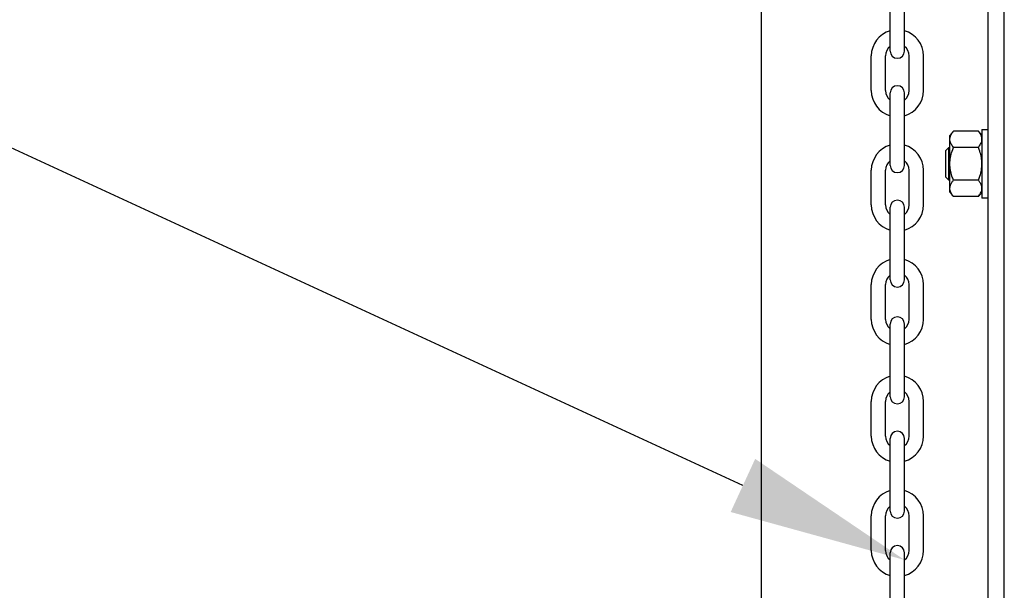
# Model space of a CAD drawing. Header units: inches. Extents: x 170 to 312, y 215 to 248.
# Tile 236 of 256: x 275.894 to 276.413, y 223.637 to 223.937. Entities that reach past the tile are written whole.
import ezdxf
from ezdxf import colors
from ezdxf.entities.mleader import LeaderData, LeaderLine
from ezdxf.math import Vec2, Vec3

# ---------------------------------------------------------------- set-up
doc = ezdxf.new("R2010")
doc.units = ezdxf.units.IN
doc.header["$LTSCALE"] = 0.25
doc.header["$MEASUREMENT"] = 0
doc.layers.add('ANNOTATIONS', color=1, linetype='Continuous')
doc.layers.add('MOTOR LH', color=7, linetype='Continuous')
doc.styles.add('ARIAL', font='arial.ttf', dxfattribs={"height": 0.09375})

msp = doc.modelspace()

# ---------------------------------------------------------------- linework, layer by layer
at = {"layer": 'MOTOR LH'}
for p, q in [((276.2850527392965, 220.4169811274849), (276.2850527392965, 224.6116862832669)), ((276.4044142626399, 220.6835661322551), (276.4044142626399, 224.6108812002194)), ((276.4129400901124, 220.6942234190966), (276.4129400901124, 224.6108812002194)), ((276.3528338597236, 223.9207709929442), (276.3528338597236, 223.9590481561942)), ((276.3603427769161, 223.9207709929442), (276.3603427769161, 223.9590481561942)), ((276.3428524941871, 223.8999841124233), (276.3428524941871, 223.9182985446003)), ((276.3503614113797, 223.8999841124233), (276.3503614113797, 223.9182985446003)), ((276.36281522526, 223.8999841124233), (276.36281522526, 223.9182985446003)), ((276.3703241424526, 223.8999841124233), (276.3703241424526, 223.9182985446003)), ((276.3528338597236, 223.8605165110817), (276.3528338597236, 223.8987936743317)), ((276.3603427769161, 223.8605165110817), (276.3603427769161, 223.8987936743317)), ((276.3992561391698, 223.8786420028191), (276.386177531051, 223.8786420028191)), ((276.4011744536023, 223.879522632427), (276.4011744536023, 223.8433047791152)), ((276.3842592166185, 223.8464934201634), (276.3842592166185, 223.8763339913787)), ((276.3820766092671, 223.8544498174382), (276.3820766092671, 223.8683775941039)), ((276.3836385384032, 223.8528879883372), (276.3836385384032, 223.8699394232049)), ((276.3992561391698, 223.870027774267), (276.386177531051, 223.870027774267)), ((276.3428524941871, 223.8397296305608), (276.3428524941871, 223.8580440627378)), ((276.3503614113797, 223.8397296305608), (276.3503614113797, 223.8580440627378)), ((276.36281522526, 223.8397296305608), (276.36281522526, 223.8580440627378)), ((276.3703241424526, 223.8397296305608), (276.3703241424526, 223.8580440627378)), ((276.3992561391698, 223.8527996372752), (276.386177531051, 223.8527996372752)), ((276.3992561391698, 223.844185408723), (276.386177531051, 223.844185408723)), ((276.3528338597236, 223.8002620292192), (276.3528338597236, 223.8385391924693)), ((276.3603427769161, 223.8002620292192), (276.3603427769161, 223.8385391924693)), ((276.3428524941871, 223.7794751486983), (276.3428524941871, 223.7977895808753)), ((276.3503614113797, 223.7794751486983), (276.3503614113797, 223.7977895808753)), ((276.36281522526, 223.7794751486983), (276.36281522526, 223.7977895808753)), ((276.3703241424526, 223.7794751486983), (276.3703241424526, 223.7977895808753)), ((276.3528338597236, 223.7387255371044), (276.3528338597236, 223.7770027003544)), ((276.3603427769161, 223.7387255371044), (276.3603427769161, 223.7770027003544)), ((276.3428524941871, 223.7179386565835), (276.3428524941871, 223.7362530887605)), ((276.3503614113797, 223.7179386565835), (276.3503614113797, 223.7362530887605)), ((276.36281522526, 223.7179386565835), (276.36281522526, 223.7362530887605)), ((276.3703241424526, 223.7179386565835), (276.3703241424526, 223.7362530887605)), ((276.3528338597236, 223.6784710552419), (276.3528338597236, 223.7167482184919)), ((276.3603427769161, 223.6784710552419), (276.3603427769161, 223.7167482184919)), ((276.3428524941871, 223.657684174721), (276.3428524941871, 223.675998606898)), ((276.3503614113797, 223.657684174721), (276.3503614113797, 223.675998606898)), ((276.36281522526, 223.657684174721), (276.36281522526, 223.675998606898)), ((276.3703241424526, 223.657684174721), (276.3703241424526, 223.675998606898)), ((276.3528338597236, 223.6182165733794), (276.3528338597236, 223.6564937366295)), ((276.3603427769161, 223.6182165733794), (276.3603427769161, 223.6564937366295))]:
    msp.add_line(p, q, dxfattribs=at)
for centre, radius, start, end in [((276.3565883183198, 223.9182985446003), 0.01373582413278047, 105.8627163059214, 180), ((276.3565883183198, 223.9182985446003), 0.01373582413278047, 7.016709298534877e-15, 74.1372836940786), ((276.3565883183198, 223.9182985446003), 0.006226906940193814, 127.0808355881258, 180), ((276.3565883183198, 223.9207709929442), 0.003754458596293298, 180, 7.016709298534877e-15), ((276.3565883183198, 223.9182985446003), 0.006226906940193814, 7.016709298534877e-15, 52.91916441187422), ((276.3565883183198, 223.8999841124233), 0.01373582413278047, 180, 254.1372836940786), ((276.3565883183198, 223.8999841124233), 0.006226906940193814, 180, 232.9191644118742), ((276.3565883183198, 223.8987936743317), 0.003754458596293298, 7.016709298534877e-15, 180), ((276.3565883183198, 223.8999841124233), 0.01373582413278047, 285.8627163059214, 7.016709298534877e-15), ((276.3565883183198, 223.8999841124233), 0.006226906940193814, 307.0808355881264, 7.016709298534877e-15), ((276.3565883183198, 223.8580440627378), 0.01373582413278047, 105.8627163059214, 180), ((276.3565883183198, 223.8580440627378), 0.01373582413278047, 7.016709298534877e-15, 74.1372836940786), ((276.3565883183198, 223.8580440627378), 0.006226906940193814, 127.0808355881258, 180), ((276.3565883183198, 223.8580440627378), 0.006226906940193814, 7.016709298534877e-15, 52.91916441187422), ((276.3565883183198, 223.8605165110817), 0.003754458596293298, 180, 7.016709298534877e-15), ((276.3565883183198, 223.8385391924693), 0.003754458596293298, 7.016709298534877e-15, 180), ((276.3565883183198, 223.8397296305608), 0.01373582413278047, 180, 254.1372836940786), ((276.3565883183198, 223.8397296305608), 0.006226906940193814, 180, 232.9191644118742), ((276.3565883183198, 223.8397296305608), 0.01373582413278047, 285.8627163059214, 7.016709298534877e-15), ((276.3565883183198, 223.8397296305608), 0.006226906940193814, 307.0808355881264, 7.016709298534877e-15), ((276.3565883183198, 223.7977895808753), 0.01373582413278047, 105.8627163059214, 180), ((276.3565883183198, 223.7977895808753), 0.01373582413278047, 7.016709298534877e-15, 74.1372836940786), ((276.3565883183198, 223.7977895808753), 0.006226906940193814, 127.0808355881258, 180), ((276.3565883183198, 223.8002620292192), 0.003754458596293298, 180, 7.016709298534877e-15), ((276.3565883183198, 223.7977895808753), 0.006226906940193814, 7.016709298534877e-15, 52.91916441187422), ((276.3565883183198, 223.7794751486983), 0.01373582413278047, 180, 254.1372836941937), ((276.3565883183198, 223.7794751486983), 0.006226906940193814, 180, 232.9191644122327), ((276.3565883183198, 223.7770027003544), 0.003754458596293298, 7.016709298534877e-15, 180), ((276.3565883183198, 223.7794751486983), 0.01373582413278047, 285.8627163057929, 7.016709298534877e-15), ((276.3565883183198, 223.7794751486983), 0.006226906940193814, 307.080835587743, 7.016709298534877e-15), ((276.3565883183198, 223.7362530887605), 0.01373582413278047, 105.8627163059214, 180), ((276.3565883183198, 223.7362530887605), 0.01373582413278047, 7.016709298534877e-15, 74.1372836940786), ((276.3565883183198, 223.7362530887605), 0.006226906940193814, 127.0808355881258, 180), ((276.3565883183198, 223.7387255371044), 0.003754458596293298, 180, 7.016709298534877e-15), ((276.3565883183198, 223.7362530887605), 0.006226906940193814, 7.016709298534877e-15, 52.91916441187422), ((276.3565883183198, 223.7179386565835), 0.01373582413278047, 180, 254.1372836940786), ((276.3565883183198, 223.7179386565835), 0.006226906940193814, 180, 232.9191644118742), ((276.3565883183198, 223.7167482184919), 0.003754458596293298, 7.016709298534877e-15, 180), ((276.3565883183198, 223.7179386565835), 0.01373582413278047, 285.8627163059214, 7.016709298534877e-15), ((276.3565883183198, 223.7179386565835), 0.006226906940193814, 307.0808355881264, 7.016709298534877e-15), ((276.3565883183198, 223.675998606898), 0.01373582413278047, 105.8627163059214, 180), ((276.3565883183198, 223.675998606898), 0.01373582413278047, 7.016709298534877e-15, 74.1372836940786), ((276.3565883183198, 223.675998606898), 0.006226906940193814, 127.0808355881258, 180), ((276.3565883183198, 223.675998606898), 0.006226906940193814, 7.016709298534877e-15, 52.91916441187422), ((276.3565883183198, 223.6784710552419), 0.003754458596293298, 180, 7.016709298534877e-15), ((276.3565883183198, 223.6564937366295), 0.003754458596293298, 7.016709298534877e-15, 180), ((276.3565883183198, 223.657684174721), 0.01373582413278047, 180, 254.1372836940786), ((276.3565883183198, 223.657684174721), 0.006226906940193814, 180, 232.9191644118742), ((276.3565883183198, 223.657684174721), 0.01373582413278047, 285.8627163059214, 7.016709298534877e-15), ((276.3565883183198, 223.657684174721), 0.006226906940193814, 307.0808355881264, 7.016709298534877e-15)]:
    msp.add_arc(centre, radius, start, end, dxfattribs=at)
for points in [[(276.3842592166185, 223.8763339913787), (276.386177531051, 223.8786420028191)], [(276.3992561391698, 223.8786420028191), (276.4011744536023, 223.8763339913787)], [(276.4011744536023, 223.879522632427), (276.4044142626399, 223.879522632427)], [(276.3820766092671, 223.8683775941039), (276.3836385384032, 223.8699394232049)], [(276.3836385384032, 223.8699394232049), (276.3842592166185, 223.8699394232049)], [(276.3836385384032, 223.8528879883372), (276.3820766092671, 223.8544498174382)], [(276.3842592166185, 223.8528879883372), (276.3836385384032, 223.8528879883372)], [(276.386177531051, 223.844185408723), (276.3842592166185, 223.8464934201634)], [(276.4011744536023, 223.8464934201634), (276.3992561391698, 223.844185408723)], [(276.4044142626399, 223.8433047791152), (276.4011744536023, 223.8433047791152)]]:
    msp.add_open_spline(points, degree=1, dxfattribs=at)
for points, knots in [([(276.3842592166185, 223.874334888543), (276.3843142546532, 223.8748585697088), (276.3844257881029, 223.8759197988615), (276.3851797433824, 223.8773605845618), (276.385873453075, 223.8782514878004), (276.386177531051, 223.8786420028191)], [0, 0, 0, 0, 0.3536607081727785, 0.7166861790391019, 1, 1, 1, 1]), ([(276.4011744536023, 223.874334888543), (276.4011194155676, 223.8748585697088), (276.4010078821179, 223.8759197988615), (276.4002539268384, 223.8773605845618), (276.3995602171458, 223.8782514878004), (276.3992561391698, 223.8786420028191)], [0, 0, 0, 0, 0.3536607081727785, 0.7166861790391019, 1, 1, 1, 1]), ([(276.386177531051, 223.870027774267), (276.3857347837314, 223.8706112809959), (276.3848389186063, 223.8717919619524), (276.384308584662, 223.8732616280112), (276.3842692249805, 223.8741173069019), (276.3842592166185, 223.874334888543)], [0, 0, 0, 0, 0.4215149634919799, 0.8529030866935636, 1, 1, 1, 1]), ([(276.3992561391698, 223.870027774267), (276.3996988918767, 223.8706112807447), (276.4005947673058, 223.8717919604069), (276.4011250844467, 223.8732616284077), (276.4011644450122, 223.8741173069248), (276.4011744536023, 223.874334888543)], [0, 0, 0, 0, 0.4215152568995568, 0.8529031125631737, 1, 1, 1, 1]), ([(276.3842592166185, 223.8614135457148), (276.3842632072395, 223.8616906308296), (276.3842834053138, 223.8630930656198), (276.3846587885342, 223.8656398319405), (276.3854452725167, 223.8682122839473), (276.3860275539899, 223.8696559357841), (276.386177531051, 223.870027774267)], [0, 0, 0, 0, 0.09363929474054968, 0.4739446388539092, 0.864504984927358, 0.9999999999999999, 0.9999999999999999, 0.9999999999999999, 0.9999999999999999]), ([(276.4011744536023, 223.8614135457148), (276.4011704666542, 223.8616906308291), (276.4011502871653, 223.8630930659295), (276.4007748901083, 223.8656398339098), (276.3999883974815, 223.8682122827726), (276.3994061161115, 223.8696559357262), (276.3992561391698, 223.870027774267)], [0, 0, 0, 0, 0.0936392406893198, 0.4739444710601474, 0.8645050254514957, 1, 1, 1, 1]), ([(276.386177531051, 223.8527996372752), (276.3858928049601, 223.8535282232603), (276.385216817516, 223.8552580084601), (276.3844401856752, 223.858133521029), (276.3843200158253, 223.8603115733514), (276.3842592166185, 223.8614135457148)], [0, 0, 0, 0, 0.2644523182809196, 0.6278541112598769, 1, 1, 1, 1]), ([(276.3992561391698, 223.8527996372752), (276.3995408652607, 223.8535282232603), (276.4002168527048, 223.8552580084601), (276.4009934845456, 223.858133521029), (276.4011136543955, 223.8603115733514), (276.4011744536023, 223.8614135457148)], [0, 0, 0, 0, 0.2644523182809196, 0.6278541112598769, 1, 1, 1, 1]), ([(276.3842592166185, 223.8484925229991), (276.3843142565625, 223.8490160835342), (276.3844257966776, 223.8500770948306), (276.3851797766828, 223.8515178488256), (276.3858734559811, 223.8524090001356), (276.386177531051, 223.8527996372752)], [0, 0, 0, 0, 0.353643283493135, 0.7166688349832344, 1, 1, 1, 1]), ([(276.4011744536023, 223.8484925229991), (276.4011194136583, 223.8490160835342), (276.4010078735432, 223.8500770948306), (276.4002538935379, 223.8515178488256), (276.3995602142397, 223.8524090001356), (276.3992561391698, 223.8527996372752)], [0, 0, 0, 0, 0.353643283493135, 0.7166688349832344, 1, 1, 1, 1]), ([(276.386177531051, 223.844185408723), (276.3857347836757, 223.8447689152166), (276.3848389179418, 223.8459495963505), (276.3843085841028, 223.847419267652), (276.3842692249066, 223.8482749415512), (276.3842592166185, 223.8484925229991)], [0, 0, 0, 0, 0.4215142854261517, 0.8529021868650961, 1, 1, 1, 1]), ([(276.3992561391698, 223.844185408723), (276.3996988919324, 223.8447689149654), (276.4005947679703, 223.8459495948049), (276.401125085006, 223.8474192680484), (276.4011644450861, 223.8482749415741), (276.4011744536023, 223.8484925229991)], [0, 0, 0, 0, 0.4215145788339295, 0.8529022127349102, 0.9999999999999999, 0.9999999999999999, 0.9999999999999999, 0.9999999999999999])]:
    msp.add_open_spline(points, degree=3, knots=knots, dxfattribs=at)

# ---------------------------------------------------------------- leaders
at = {"layer": 'ANNOTATIONS'}
ml = msp.add_multileader_mtext('Standard', dxfattribs=at)
ml.set_content('HAND CHAIN', color=256, style='ARIAL')
ml.set_leader_properties()
ml.build(insert=Vec2(0, 0))
ml.multileader.update_dxf_attribs({"dogleg_length": 0.36, "arrow_head_size": 0.09375})
ctx = ml.context
ctx.base_point, ctx.char_height, ctx.arrow_head_size, ctx.landing_gap_size, ctx.plane_origin = Vec3(274.5287879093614, 224.0030202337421), 0.09375, 0.09375, 0.09, Vec3(276.2875667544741, 223.5697923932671)
ctx.text_align_type = 2
notes = []
notes.append((ctx, [(0, (1, 1, 0), (275.6004863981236, 224.0030202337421), (-1, 0), 0.09795701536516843, [(0, [(276.3603427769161, 223.6527164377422)], 0, [])])]))
ctx.mtext.insert, ctx.mtext.alignment, ctx.mtext.flow_direction = Vec3(275.4125293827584, 224.0506946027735), 3, 5
for ctx, leaders in notes:
    for number, flags, end, landing, length, lines in leaders:
        leader = LeaderData()
        leader.index, (leader.has_last_leader_line, leader.has_dogleg_vector, leader.attachment_direction) = number, flags
        leader.last_leader_point, leader.dogleg_vector, leader.dogleg_length = Vec3(end), Vec3(landing), length
        for number, points, colour, breaks in lines:
            line = LeaderLine()
            line.index, line.vertices, line.color, line.breaks = number, Vec3.list(points), colors.encode_raw_color(colour), breaks
            leader.lines.append(line)
        ctx.leaders.append(leader)

doc.saveas('drawing.dxf')
